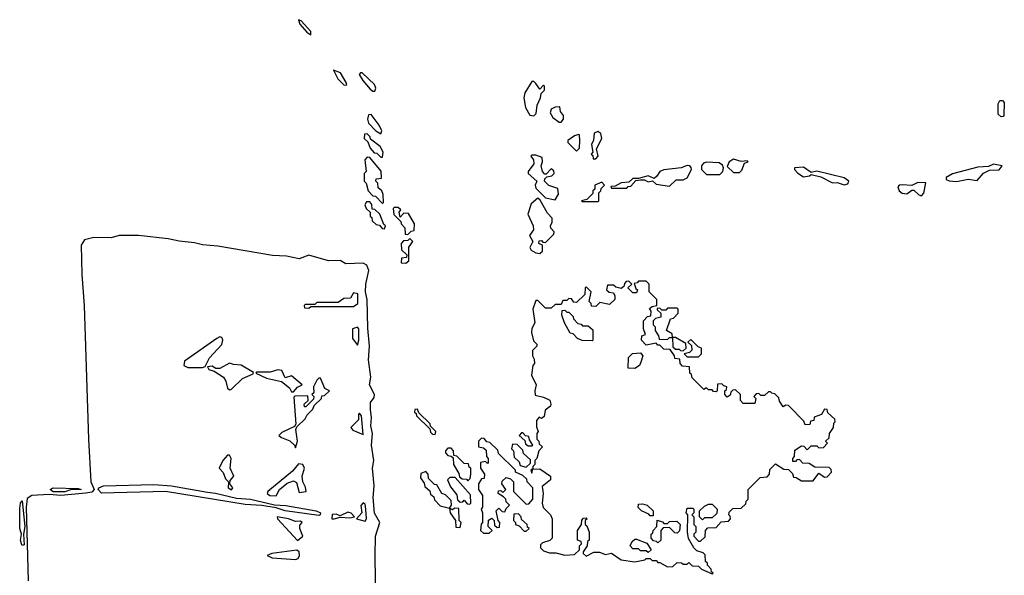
# Model space of a CAD drawing. Extents: x 2769579 to 2883812, y 684207 to 828660.
# Tile 252 of 256: x 2779213 to 2784292, y 793113 to 795978. Entities that reach past the tile are written whole.
import ezdxf

# ---------------------------------------------------------------- set-up
doc = ezdxf.new("R2010")
doc.units = 0

msp = doc.modelspace()

# ---------------------------------------------------------------- linework, layer by layer
at = {"layer": '0CON02XD'}
for points in [[(2780715, 795900), (2780715, 795917.5), (2780665, 795972.5), (2780651.7, 795978.3), (2780657.5, 795955), (2780694.1, 795914.1), (2780715, 795900)], [(2780895, 795640), (2780900, 795645), (2780897.5, 795655), (2780867.5, 795705), (2780831.7, 795718.3), (2780853.6, 795673.6), (2780885, 795642.5), (2780895, 795640)], [(2781045, 795610), (2781050, 795625), (2781042.5, 795645), (2780980, 795705), (2780970, 795705), (2780963.3, 795695), (2780982.5, 795665), (2781020.7, 795620.7), (2781035, 795610), (2781045, 795610)], [(2781865, 795483.3), (2781876.7, 795495), (2781882.7, 795537.3), (2781900, 795575), (2781903, 795597), (2781920, 795615), (2781920, 795635), (2781915, 795640), (2781895, 795620), (2781875, 795650), (2781865, 795660), (2781855, 795660), (2781818.3, 795601.7), (2781814, 795575), (2781822, 795525), (2781845, 795486.7), (2781865, 795483.3)], [(2782005, 795450), (2782017.5, 795465), (2782017.5, 795485), (2782002.5, 795505), (2781998.3, 795528.3), (2781975, 795527.5), (2781953.6, 795516.4), (2781948.3, 795498.3), (2781963.6, 795473.6), (2781995, 795450), (2782005, 795450)], [(2784275, 795477.5), (2784260.7, 795490.7), (2784260, 795545), (2784268.3, 795561.7), (2784281.7, 795561.7), (2784291.7, 795551.7), (2784290, 795485), (2784285, 795480), (2784275, 795477.5)], [(2781075, 795390), (2781080, 795405), (2781067.5, 795435), (2781025, 795490), (2781011.7, 795488.3), (2781007.5, 795465), (2781012.5, 795445), (2781050, 795405), (2781075, 795390)], [(2781085, 795270), (2781087.5, 795295), (2781072.5, 795325), (2781021.7, 795361.7), (2781020, 795375), (2781005, 795390), (2780991.7, 795388.3), (2780990, 795365), (2781008.3, 795348.3), (2781020, 795315), (2781041.7, 795291.7), (2781055, 795290), (2781075, 795270), (2781085, 795270)], [(2782085, 795300), (2782100, 795315), (2782102.5, 795355), (2782100, 795385), (2782095, 795386.7), (2782075, 795380), (2782040, 795355), (2782040, 795345), (2782085, 795300)], [(2782185, 795260), (2782197.5, 795275), (2782188.3, 795311.7), (2782216.4, 795366.4), (2782211.2, 795391.2), (2782195, 795401.2), (2782176.2, 795393.8), (2782173, 795357), (2782162.5, 795335), (2782170, 795295), (2782160, 795285), (2782168.3, 795278.3), (2782171.7, 795261.7), (2782185, 795260)], [(2781085, 795030), (2781090, 795035), (2781087, 795077), (2781080, 795095), (2781061.7, 795111.7), (2781060, 795135), (2781050, 795145), (2781051.7, 795158.3), (2781078.3, 795161.7), (2781077, 795197), (2781018.3, 795268.3), (2781005, 795270), (2780992.5, 795255), (2781000, 795195), (2780990, 795185), (2780990, 795145), (2781000, 795135), (2781010, 795095), (2781035, 795070), (2781048.3, 795068.3), (2781085, 795030)], [(2781975, 795050), (2781991.7, 795078.3), (2781988.3, 795108.3), (2781943, 795123), (2781920, 795145), (2781921.7, 795158.3), (2781931.7, 795168.3), (2781957, 795173), (2781970, 795185), (2781968.3, 795198.3), (2781955, 795210), (2781928.3, 795181.7), (2781921.7, 795181.7), (2781910, 795195), (2781902.5, 795225), (2781910, 795245), (2781908.3, 795268.3), (2781875, 795280), (2781855, 795280), (2781850, 795275), (2781863.3, 795255), (2781864, 795235), (2781836.2, 795195), (2781836.2, 795185), (2781880, 795145), (2781872.5, 795125), (2781875, 795110), (2781925, 795060), (2781975, 795050)], [(2782345, 795110), (2782351.7, 795118.3), (2782365, 795120), (2782391.7, 795148.3), (2782415, 795152.5), (2782435, 795152.5), (2782455, 795142.5), (2782477.5, 795147.5), (2782495, 795130), (2782565, 795120), (2782598.3, 795151.7), (2782635, 795152.5), (2782656.4, 795163.6), (2782677.5, 795205), (2782677, 795217), (2782670, 795225), (2782655, 795226.7), (2782625, 795214), (2782535, 795203.8), (2782514.3, 795195.7), (2782499.2, 795170.8), (2782485, 795160), (2782455, 795173.8), (2782405, 795160), (2782375, 795160), (2782355, 795140), (2782315, 795137.5), (2782285, 795120), (2782261.7, 795118.3), (2782265, 795110), (2782345, 795110)], [(2782825, 795180), (2782840, 795195), (2782842.5, 795215), (2782838.3, 795228.3), (2782820, 795240), (2782755, 795243.8), (2782740.8, 795239.2), (2782730, 795225), (2782730, 795205), (2782755, 795180), (2782825, 795180)], [(2782925, 795190), (2782937, 795203), (2782951.7, 795238.3), (2782970, 795245), (2782965, 795250), (2782935, 795247.5), (2782895, 795258.8), (2782872.5, 795245), (2782861.7, 795221.7), (2782895, 795190), (2782925, 795190)], [(2783465, 795126.7), (2783485, 795132.5), (2783490, 795145), (2783465, 795163.3), (2783325, 795197.5), (2783295, 795190), (2783255, 795218), (2783210, 795215), (2783210, 795205), (2783227, 795187), (2783255, 795167.5), (2783287, 795173), (2783295, 795180), (2783345, 795167.5), (2783405, 795137.5), (2783429.3, 795139.3), (2783465, 795126.7)], [(2784045, 795143.3), (2784105, 795156.7), (2784151.7, 795148.3), (2784183.9, 795186.1), (2784215, 795202.5), (2784265, 795203.3), (2784280, 795225), (2784236.4, 795233.6), (2784209.3, 795220.7), (2784155, 795218), (2784025, 795183.8), (2783992.5, 795165), (2783992.5, 795155), (2784007, 795147), (2784045, 795143.3)], [(2782195, 795040), (2782200, 795045), (2782200, 795085), (2782210, 795095), (2782211.7, 795108.3), (2782230, 795125), (2782215, 795140), (2782180, 795125), (2782180, 795105), (2782170, 795095), (2782168.3, 795081.7), (2782138.3, 795051.7), (2782110, 795045), (2782115, 795040), (2782195, 795040)], [(2783865, 795070), (2783877, 795083), (2783887.5, 795137.5), (2783845, 795138), (2783815, 795122.5), (2783765, 795127.5), (2783750, 795125), (2783743, 795117), (2783750, 795095), (2783765, 795083.3), (2783789.3, 795080.7), (2783815, 795100), (2783825, 795100), (2783850, 795075), (2783865, 795070)], [(2781095, 794900), (2781100, 794915), (2781091.7, 794921.7), (2781070, 794975), (2781045, 795000), (2781031.7, 795001.7), (2781030, 795025), (2781018.3, 795038.3), (2781001.7, 795038.3), (2780993, 795023), (2781000, 795005), (2781020, 794985), (2781020, 794965), (2781028.3, 794958.3), (2781031.7, 794941.7), (2781051.7, 794921.7), (2781068.3, 794918.3), (2781081.7, 794901.7), (2781095, 794900)], [(2781895, 794772.5), (2781910, 794785), (2781910, 794815), (2781890, 794825), (2781891.7, 794838.3), (2781905, 794840), (2781911.7, 794831.7), (2781925, 794830), (2781968.3, 794871.7), (2781970, 794885), (2781953, 794903), (2781950, 794915), (2781960, 794935), (2781960, 794955), (2781935, 794980), (2781898.3, 795048.3), (2781885, 795057.5), (2781851.2, 795028.8), (2781833.3, 794975), (2781861.2, 794915), (2781863.3, 794895), (2781842.5, 794865), (2781860, 794835), (2781843.6, 794803.6), (2781850.6, 794790.6), (2781875, 794776.2), (2781895, 794772.5)], [(2781215, 794870), (2781231.7, 794888.3), (2781248.3, 794891.7), (2781250, 794925), (2781218.3, 794978.3), (2781195, 794980), (2781175, 794960), (2781170, 794985), (2781178.3, 794998.3), (2781165, 795010), (2781145, 795010), (2781140, 795005), (2781143, 794973), (2781178.3, 794938.3), (2781180, 794925), (2781200, 794905), (2781201.7, 794871.7), (2781215, 794870)], [(2781051.4, 792841.4), (2781046, 793215), (2781048, 793315), (2781070, 793385), (2781043.2, 793433.2), (2781036, 793515), (2781041.2, 793575), (2781031.9, 793665), (2781040, 793705), (2781028, 793785), (2781032, 793845), (2781023.4, 793883.4), (2781027.5, 793925), (2781022.3, 793967.7), (2781022.9, 794005), (2781040.7, 794029.3), (2781043.3, 794045), (2781017.5, 794095), (2781023.3, 794135), (2781011.9, 794225), (2781017.5, 794295), (2781007.7, 794387.7), (2781004.4, 794535), (2780997.1, 794575), (2780998, 794615), (2781013.3, 794685), (2781003, 794713), (2780985, 794722.5), (2780895, 794720), (2780865, 794736.7), (2780805, 794734.5), (2780705, 794763.3), (2780655, 794745.6), (2780588.2, 794758.2), (2780517.6, 794762.4), (2780235, 794811.2), (2780155, 794816.9), (2780115, 794828.5), (2780034.5, 794835.5), (2779979.1, 794849.1), (2779825, 794865.6), (2779725, 794865.7), (2779685, 794854.1), (2779595, 794854.6), (2779547.5, 794842.5), (2779530.4, 794815), (2779532.7, 794665), (2779546, 794505), (2779567.2, 793815), (2779579.6, 793595), (2779596.2, 793555), (2779585, 793542.5), (2779553.3, 793536.7), (2779425, 793525.3), (2779365, 793530.4), (2779274.6, 793525.4), (2779251.5, 793508.5), (2779246.7, 793465), (2779256.4, 793085)], [(2781205, 794722.5), (2781220, 794735), (2781220, 794805), (2781240, 794835), (2781225, 794850), (2781215, 794840), (2781191.7, 794838.3), (2781180, 794825), (2781181.7, 794791.7), (2781210, 794765), (2781208.3, 794751.7), (2781181.7, 794748.3), (2781180, 794725), (2781205, 794722.5)], [(2782785, 793120), (2782790, 793125), (2782781.7, 793131.7), (2782780, 793145), (2782760, 793165), (2782760, 793175), (2782750, 793185), (2782748.3, 793218.3), (2782738.3, 793228.3), (2782705, 793240), (2782690, 793255), (2782663, 793303), (2782657.5, 793335), (2782660, 793425), (2782650, 793435), (2782655, 793460), (2782685, 793460), (2782690, 793455), (2782690, 793435), (2782680, 793425), (2782690, 793415), (2782690, 793375), (2782700, 793365), (2782700, 793335), (2782690, 793325), (2782690, 793315), (2782715, 793290), (2782725, 793290), (2782748.3, 793311.7), (2782750, 793345), (2782761.7, 793358.3), (2782805, 793360), (2782831.7, 793388.3), (2782868.3, 793391.7), (2782880, 793405), (2782878.3, 793418.3), (2782870, 793425), (2782871.7, 793438.3), (2782891.7, 793458.3), (2782935, 793460), (2782958.3, 793481.7), (2782960, 793495), (2782970, 793505), (2782970, 793555), (2783031.7, 793618.3), (2783068.3, 793621.7), (2783080, 793635), (2783081.7, 793658.3), (2783111.7, 793688.3), (2783155, 793660), (2783178.3, 793658.3), (2783198.3, 793638.3), (2783205, 793620), (2783218.3, 793618.3), (2783245, 793600), (2783305, 793600), (2783335, 793640), (2783365, 793620), (2783378.3, 793621.7), (2783400, 793645), (2783398.3, 793658.3), (2783388.3, 793668.3), (2783315, 793670), (2783285, 793690), (2783251.7, 793691.7), (2783235, 793710), (2783221.7, 793708.3), (2783215, 793700), (2783200, 793700), (2783200, 793715), (2783210, 793725), (2783211.7, 793758.3), (2783245, 793780), (2783258.3, 793778.3), (2783275, 793760), (2783295, 793780), (2783325, 793780), (2783335, 793770), (2783358.3, 793771.7), (2783380, 793795), (2783370, 793805), (2783388.3, 793821.7), (2783390, 793845), (2783410, 793875), (2783411.7, 793898.3), (2783420, 793905), (2783418.3, 793918.3), (2783381.7, 793951.7), (2783378.3, 793968.3), (2783365, 793970), (2783348.3, 793941.7), (2783311.7, 793928.3), (2783308.3, 793911.7), (2783291.7, 793908.3), (2783288.3, 793891.7), (2783265, 793890), (2783258.3, 793908.3), (2783178.3, 793988.3), (2783165, 793990), (2783151.7, 793981.7), (2783131.7, 794011.7), (2783128.3, 794028.3), (2783108.3, 794048.3), (2783091.7, 794051.7), (2783085, 794060), (2783075, 794060), (2783055, 794040), (2783035, 794040), (2783025, 794050), (2783011.7, 794048.3), (2783000, 794035), (2783010, 794025), (2783005, 794000), (2782945, 794000), (2782930, 794015), (2782930, 794045), (2782905, 794070), (2782891.7, 794068.3), (2782881.7, 794058.3), (2782878.3, 794041.7), (2782861.7, 794031.7), (2782850, 794045), (2782850, 794065), (2782858.3, 794071.7), (2782860, 794085), (2782845, 794090), (2782835, 794100), (2782811.7, 794098.3), (2782810, 794065), (2782805, 794060), (2782791.7, 794061.7), (2782785, 794070), (2782765, 794070), (2782755, 794080), (2782741.7, 794071.7), (2782681.7, 794131.7), (2782678.3, 794148.3), (2782670, 794155), (2782668.3, 794188.3), (2782631.7, 794191.7), (2782620, 794205), (2782618.3, 794228.3), (2782591.7, 794231.7), (2782590, 794245), (2782568.3, 794278.3), (2782535, 794280), (2782515, 794300), (2782505, 794300), (2782495, 794310), (2782445, 794300), (2782420, 794325), (2782421.7, 794348.3), (2782440, 794355), (2782430, 794385), (2782430, 794425), (2782451.7, 794448.3), (2782468.3, 794451.7), (2782470, 794475), (2782461.7, 794488.3), (2782475, 794500), (2782500, 794505), (2782500, 794535), (2782460, 794575), (2782460, 794615), (2782445, 794630), (2782405, 794630), (2782398.3, 794621.7), (2782381.7, 794618.3), (2782391.7, 794591.7), (2782400, 794585), (2782395, 794570), (2782375, 794570), (2782350, 794595), (2782370, 794615), (2782355, 794630), (2782341.7, 794628.3), (2782331.7, 794618.3), (2782328.3, 794601.7), (2782315, 794592.5), (2782288.3, 794598.3), (2782275, 794610), (2782245, 794610), (2782240, 794585), (2782253, 794573), (2782275, 794570), (2782282.5, 794555), (2782282.5, 794535), (2782255, 794510), (2782205, 794520), (2782185, 794500), (2782161.7, 794501.7), (2782160, 794515), (2782150, 794525), (2782160, 794575), (2782135, 794600), (2782130, 794595), (2782128.3, 794561.7), (2782085, 794520), (2782071.7, 794521.7), (2782058.3, 794538.3), (2782045, 794540), (2782035, 794530), (2782015, 794530), (2782005, 794510), (2781975, 794510), (2781955, 794490), (2781925, 794490), (2781885, 794530), (2781875, 794530), (2781860, 794485), (2781870, 794415), (2781853.8, 794386.2), (2781853.3, 794365), (2781863, 794323), (2781880, 794305), (2781880, 794295), (2781858.3, 794271.7), (2781857.5, 794245), (2781867, 794227), (2781867.5, 794205), (2781860, 794195), (2781852.5, 794145), (2781877.5, 794095), (2781870, 794065), (2781871.7, 794041.7), (2781915, 794032.5), (2781947, 794017), (2781952.5, 793995), (2781950, 793985), (2781922.5, 793965), (2781918.3, 793931.7), (2781905, 793922.5), (2781891.7, 793928.3), (2781878.3, 793911.7), (2781878.3, 793878.3), (2781887.5, 793855), (2781880, 793845), (2781880, 793815), (2781890, 793805), (2781891.7, 793791.7), (2781910, 793775), (2781890, 793755), (2781880, 793715), (2781870, 793705), (2781870, 793685), (2781860, 793675), (2781860, 793660), (2781855, 793660), (2781850, 793655), (2781855, 793640), (2781860, 793660), (2781895, 793662.5), (2781950, 793625), (2781950, 793605), (2781908.3, 793571.7), (2781912.5, 793535), (2781907.5, 793485), (2781913, 793463), (2781950, 793425), (2781960, 793405), (2781960, 793305), (2781947, 793293), (2781909.3, 793280.7), (2781899.3, 793270.7), (2781900, 793255), (2781915, 793238.8), (2781945, 793228.8), (2781978.3, 793228.3), (2782025, 793217.5), (2782075, 793220), (2782100, 793245), (2782100, 793265), (2782110, 793275), (2782108.3, 793288.3), (2782090, 793295), (2782090, 793345), (2782110, 793375), (2782111.7, 793398.3), (2782121.7, 793408.3), (2782135, 793410), (2782140, 793405), (2782130, 793395), (2782130, 793375), (2782138.3, 793368.3), (2782150, 793335), (2782150, 793295), (2782141.7, 793288.3), (2782140, 793265), (2782120, 793235), (2782120, 793225), (2782135, 793212.5), (2782175, 793232.5), (2782203, 793233), (2782235, 793220), (2782265, 793227.5), (2782315, 793192.5), (2782385, 793182.5), (2782437, 793193), (2782445, 793200), (2782465, 793200), (2782475, 793190), (2782495, 793190), (2782505, 793180), (2782515, 793180), (2782555, 793157.5), (2782581.7, 793158.3), (2782605, 793180), (2782627, 793177), (2782635, 793170), (2782655, 793170), (2782665, 793180), (2782681.7, 793161.7), (2782715, 793160), (2782730, 793145), (2782785, 793120)], [(2780705, 794490), (2780715, 794500), (2780935, 794500), (2780956.7, 794515), (2780956.2, 794565), (2780935, 794570), (2780918.3, 794541.7), (2780885, 794540), (2780855, 794520), (2780745, 794520), (2780735, 794510), (2780685, 794510), (2780680, 794505), (2780681.7, 794491.7), (2780705, 794490)], [(2782165, 794322.5), (2782113.6, 794323.6), (2782090, 794335), (2782068.3, 794358.3), (2782051.7, 794361.7), (2782022.5, 794415), (2782010, 794455), (2782011.7, 794478.3), (2782025, 794480), (2782035, 794470), (2782045, 794470), (2782068.3, 794448.3), (2782070, 794435), (2782091.7, 794411.7), (2782108.3, 794408.3), (2782115, 794400), (2782145, 794400), (2782168.3, 794378.3), (2782170, 794325), (2782165, 794322.5)], [(2782635, 794270), (2782650, 794285), (2782648.3, 794308.3), (2782595, 794340), (2782580, 794340), (2782578.3, 794358.3), (2782550, 794375), (2782570, 794435), (2782585, 794440), (2782610, 794465), (2782610, 794485), (2782605, 794490), (2782555, 794490), (2782545, 794480), (2782525, 794480), (2782515, 794490), (2782501.7, 794488.3), (2782501.7, 794481.7), (2782520, 794465), (2782520, 794445), (2782491.7, 794438.3), (2782480, 794425), (2782480, 794405), (2782490, 794395), (2782490, 794375), (2782508.3, 794348.3), (2782511.7, 794331.7), (2782555, 794330), (2782565, 794340), (2782580, 794340), (2782581.7, 794291.7), (2782595, 794280), (2782615, 794280), (2782621.7, 794271.7), (2782635, 794270)], [(2780955, 794300), (2780962.5, 794325), (2780962.5, 794385), (2780955, 794392.5), (2780930, 794385), (2780930, 794335), (2780955, 794300)], [(2780155, 794184), (2780170, 794190), (2780192.5, 794235), (2780256.1, 794303.9), (2780260, 794325), (2780255, 794340), (2780245, 794342.5), (2780230, 794335), (2780063, 794217), (2780060, 794195), (2780080, 794185), (2780155, 794184)], [(2782715, 794240), (2782730, 794255), (2782730, 794285), (2782711.7, 794291.7), (2782675, 794330), (2782660, 794315), (2782678.3, 794298.3), (2782680, 794275), (2782668.3, 794261.7), (2782640, 794255), (2782655, 794240), (2782715, 794240)], [(2782385, 794180), (2782351.7, 794181.7), (2782353, 794237), (2782373, 794257), (2782415, 794260), (2782427.5, 794245), (2782417, 794213), (2782410, 794195), (2782385, 794180)], [(2780295, 794070), (2780305, 794073.3), (2780361.9, 794128.1), (2780417, 794153), (2780418.3, 794158.3), (2780355, 794197.5), (2780315, 794200), (2780295, 794207.5), (2780245, 794180), (2780225, 794180), (2780205, 794192.5), (2780181.7, 794188.3), (2780187.5, 794175), (2780216.7, 794166.7), (2780264.4, 794134.4), (2780276.2, 794115), (2780285, 794077.5), (2780295, 794070)], [(2780625, 794060), (2780645, 794083.3), (2780670, 794095), (2780615, 794142.5), (2780581.7, 794131.7), (2780565, 794170), (2780545, 794172.5), (2780505, 794160), (2780435, 794160), (2780430, 794155), (2780485, 794129.2), (2780563, 794113), (2780605, 794080), (2780615, 794060), (2780625, 794060)], [(2780635, 793770), (2780646.2, 793805), (2780637.5, 793865), (2780641.7, 793878.3), (2780685, 793920), (2780695, 793940), (2780725, 793970), (2780731.7, 793988.3), (2780770, 794025), (2780771.7, 794038.3), (2780785, 794040), (2780810, 794065), (2780787, 794077), (2780765, 794130), (2780755, 794130), (2780745, 794120), (2780727.5, 794085), (2780730, 794055), (2780720, 794045), (2780730, 794035), (2780728.3, 794021.7), (2780688.3, 793981.7), (2780681.7, 793981.7), (2780680, 793995), (2780700, 794015), (2780698.3, 794038.3), (2780632.5, 794037.5), (2780627.5, 794032.5), (2780637.5, 793892.5), (2780630, 793880), (2780565, 793850), (2780550, 793835), (2780563, 793823), (2780606.4, 793806.4), (2780630, 793785), (2780635, 793770)], [(2780985, 793840), (2780976.7, 793935), (2780965, 793950), (2780960, 793945), (2780960, 793915), (2780920, 793875), (2780931.7, 793861.7), (2780985, 793840)], [(2781355, 793840), (2781360, 793855), (2781331.7, 793881.7), (2781330, 793895), (2781271.7, 793951.7), (2781265, 793970), (2781251.7, 793968.3), (2781250, 793955), (2781258.3, 793948.3), (2781260, 793935), (2781328.3, 793868.3), (2781331.7, 793851.7), (2781341.7, 793841.7), (2781355, 793840)], [(2781855, 793780), (2781860, 793785), (2781841.7, 793811.7), (2781838.3, 793828.3), (2781821.7, 793831.7), (2781808.3, 793848.3), (2781801.7, 793848.3), (2781790, 793835), (2781818.3, 793808.3), (2781821.7, 793791.7), (2781835, 793780), (2781855, 793780)], [(2781635, 793330), (2781650, 793345), (2781630, 793365), (2781631.7, 793398.3), (2781648.3, 793408.3), (2781660, 793395), (2781661.7, 793371.7), (2781675, 793360), (2781688.3, 793361.7), (2781690, 793385), (2781680, 793395), (2781670, 793445), (2781685, 793460), (2781701.7, 793441.7), (2781715, 793440), (2781721.7, 793458.3), (2781740, 793475), (2781721.7, 793491.7), (2781720, 793505), (2781708.3, 793518.3), (2781680, 793535), (2781681.7, 793548.3), (2781695, 793550), (2781705, 793540), (2781720, 793555), (2781700, 793585), (2781701.7, 793598.3), (2781722.5, 793617.5), (2781745, 793610), (2781760, 793595), (2781760, 793545), (2781825, 793480), (2781838.3, 793481.7), (2781860, 793505), (2781860, 793565), (2781830, 793595), (2781828.3, 793608.3), (2781808.3, 793628.3), (2781770, 793645), (2781770, 793655), (2781681.7, 793741.7), (2781678.3, 793758.3), (2781638.3, 793798.3), (2781621.7, 793801.7), (2781608.3, 793818.3), (2781595, 793820), (2781580, 793805), (2781580, 793775), (2781605, 793770), (2781618.3, 793758.3), (2781620, 793725), (2781630, 793715), (2781630, 793695), (2781625, 793690), (2781615, 793700), (2781590, 793695), (2781590, 793665), (2781610, 793635), (2781608.3, 793611.7), (2781595, 793610), (2781580, 793585), (2781580, 793555), (2781600, 793525), (2781600, 793465), (2781592.5, 793455), (2781600, 793435), (2781600, 793385), (2781593, 793377), (2781590, 793345), (2781605, 793330), (2781635, 793330)], [(2781525, 793600), (2781537, 793613), (2781540, 793635), (2781540, 793665), (2781531.7, 793671.7), (2781528.3, 793688.3), (2781505, 793690), (2781468.3, 793728.3), (2781451.7, 793731.7), (2781450, 793755), (2781438.3, 793768.3), (2781421.7, 793768.3), (2781410, 793755), (2781410, 793745), (2781421.7, 793731.7), (2781438.3, 793728.3), (2781448.3, 793718.3), (2781450, 793685), (2781478.3, 793638.3), (2781481.7, 793621.7), (2781495, 793610), (2781518.3, 793608.3), (2781525, 793600)], [(2781825, 793670), (2781848.3, 793691.7), (2781848.3, 793708.3), (2781811.7, 793741.7), (2781808.3, 793758.3), (2781778.3, 793788.3), (2781755, 793790), (2781750, 793765), (2781760, 793755), (2781763, 793723), (2781788.3, 793698.3), (2781795, 793680), (2781825, 793670)], [(2780305, 793554.3), (2780312.5, 793565), (2780297.5, 793585), (2780298.3, 793601.7), (2780316.7, 793625), (2780298.8, 793665), (2780303.3, 793715), (2780295, 793732.5), (2780285, 793732.5), (2780261.2, 793705), (2780242.5, 793665), (2780263, 793643), (2780275, 793610), (2780290, 793595), (2780287.5, 793565), (2780305, 793554.3)], [(2780535, 793523.3), (2780553.6, 793556.4), (2780592.5, 793587.5), (2780625, 793601.2), (2780641.2, 793591.2), (2780655, 793540), (2780690, 793545), (2780687, 793567), (2780672.5, 793595), (2780670, 793625), (2780682.5, 793665), (2780672.5, 793685), (2780651.7, 793688.3), (2780619.7, 793650.3), (2780492.5, 793545), (2780490, 793535), (2780502.5, 793525), (2780535, 793523.3)], [(2781485, 793360), (2781490, 793385), (2781480, 793395), (2781478.3, 793458.3), (2781455, 793460), (2781445, 793450), (2781430, 793460), (2781440, 793475), (2781438.3, 793498.3), (2781408.3, 793528.3), (2781390, 793535), (2781365, 793580), (2781351.7, 793581.7), (2781321.7, 793611.7), (2781320, 793635), (2781308.3, 793648.3), (2781281.7, 793638.3), (2781280, 793615), (2781298.3, 793588.3), (2781301.7, 793571.7), (2781328.3, 793548.3), (2781331.7, 793531.7), (2781348.3, 793518.3), (2781351.7, 793501.7), (2781381.7, 793471.7), (2781430, 793460), (2781432.5, 793435), (2781460, 793395), (2781461.7, 793361.7), (2781485, 793360)], [(2781535, 793480), (2781540, 793485), (2781538.3, 793528.3), (2781458.3, 793618.3), (2781431.7, 793618.3), (2781420, 793605), (2781435, 793570), (2781468.3, 793528.3), (2781471.7, 793501.7), (2781485, 793490), (2781498.3, 793491.7), (2781505, 793500), (2781521.7, 793481.7), (2781535, 793480)], [(2779385, 793544.4), (2779370, 793555), (2779386.2, 793563.8), (2779515, 793560), (2779530, 793555), (2779475, 793553.8), (2779445, 793544.5), (2779385, 793544.4)], [(2780755, 793422.2), (2780582.5, 793445), (2780535, 793460.8), (2780462.5, 793472.5), (2780375, 793478.5), (2779964.7, 793544.7), (2779635, 793537.3), (2779617.1, 793555), (2779620.8, 793565), (2779645, 793573.8), (2779905, 793581.8), (2779995, 793575.4), (2780181.7, 793541.7), (2780222.4, 793537.6), (2780331.5, 793511.5), (2780402.5, 793505), (2780526.8, 793476.8), (2780585, 793473.3), (2780742.5, 793445), (2780763.8, 793435), (2780763.3, 793425), (2780755, 793422.2)], [(2779225, 793267.5), (2779221.2, 793275), (2779216.2, 793295), (2779221.2, 793325), (2779212.9, 793355), (2779212.7, 793457.3), (2779216.7, 793485), (2779225, 793497.5), (2779238.5, 793365), (2779232.5, 793325), (2779235, 793270), (2779225, 793267.5)], [(2780835, 793403.8), (2780865, 793413.8), (2780915, 793408.8), (2780940, 793415), (2780923, 793433), (2780905, 793438.8), (2780865, 793420), (2780845, 793428.8), (2780825, 793427.5), (2780822.5, 793405), (2780835, 793403.8)], [(2780995, 793392.5), (2781001.2, 793405), (2780998, 793455), (2780995, 793480), (2780985, 793486.7), (2780973, 793473), (2780977.5, 793435), (2780950, 793405), (2780995, 793392.5)], [(2782480, 793420), (2782475, 793420), (2782465, 793420), (2782458.3, 793428.3), (2782420, 793445), (2782403, 793463), (2782405, 793480), (2782425, 793482.5), (2782450, 793475), (2782480, 793445), (2782480, 793420)], [(2782735, 793400), (2782720, 793415), (2782720, 793445), (2782745, 793470), (2782765, 793480), (2782785, 793480), (2782810, 793455), (2782808.3, 793431.7), (2782785, 793410), (2782745, 793410), (2782735, 793400)], [(2780645, 793292.5), (2780672.5, 793315), (2780657.5, 793355), (2780658.3, 793371.7), (2780670, 793385), (2780661.7, 793391.7), (2780635, 793390), (2780600, 793405), (2780540, 793415), (2780542.5, 793405), (2780645, 793292.5)], [(2781825, 793340), (2781840, 793355), (2781831.7, 793361.7), (2781830, 793375), (2781801.7, 793401.7), (2781800, 793415), (2781785, 793430), (2781761.7, 793428.3), (2781760, 793395), (2781770, 793385), (2781770, 793375), (2781788.3, 793368.3), (2781815, 793340), (2781825, 793340)], [(2782505, 793280), (2782498.3, 793288.3), (2782481.7, 793291.7), (2782470, 793305), (2782470, 793325), (2782478.3, 793331.7), (2782480, 793345), (2782500, 793365), (2782501.7, 793398.3), (2782528.3, 793388.3), (2782535, 793380), (2782555, 793380), (2782565, 793390), (2782601.7, 793391.7), (2782620, 793375), (2782617, 793343), (2782605, 793330), (2782591.7, 793331.7), (2782565, 793360), (2782531.7, 793358.3), (2782520, 793345), (2782520, 793295), (2782505, 793280)], [(2782455, 793230), (2782445, 793240), (2782415, 793240), (2782405, 793250), (2782375, 793250), (2782362.5, 793265), (2782371.7, 793288.3), (2782385, 793300), (2782395, 793300), (2782448.3, 793278.3), (2782470, 793245), (2782455, 793230)], [(2780635, 793194), (2780650, 793200), (2780656.2, 793215), (2780653.6, 793233.6), (2780643, 793243), (2780513.6, 793226.4), (2780490, 793215), (2780515, 793203.3), (2780635, 793194)]]:
    msp.add_lwpolyline(points, dxfattribs=at)

doc.saveas('drawing.dxf')
